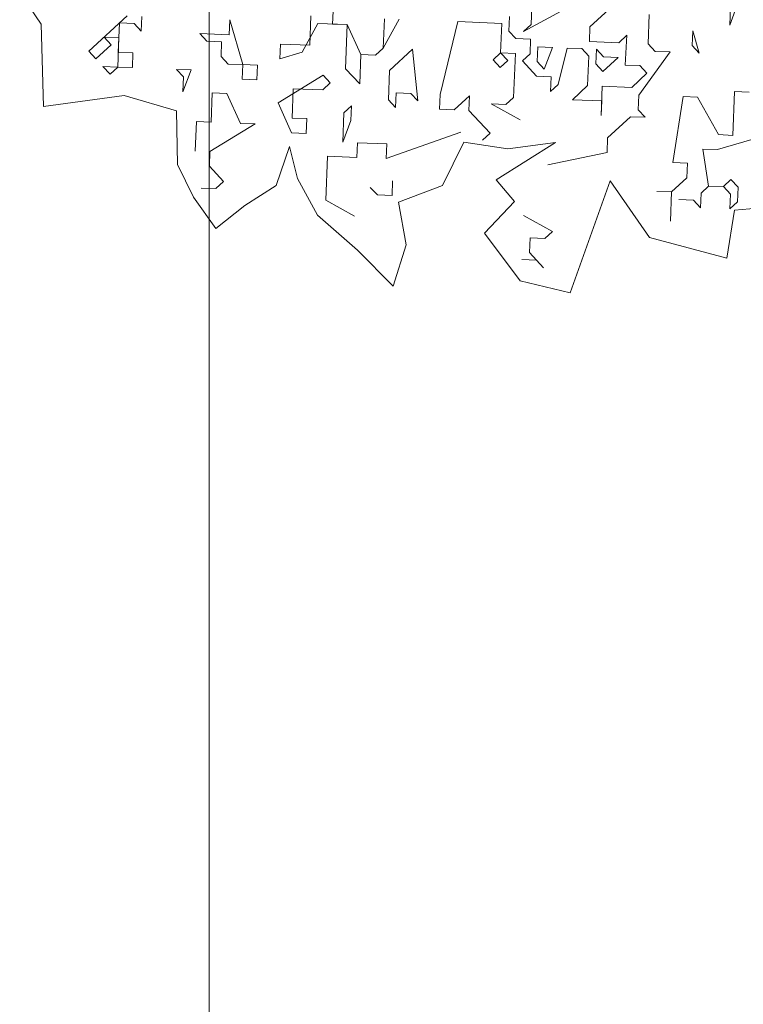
# Model space of a CAD drawing. Header units: metres. Extents: x -228 to 168, y -124 to 293.
# Tile 146 of 256: x -224.95 to -219.52, y 90.07 to 97.47. Entities that reach past the tile are written whole.
import ezdxf

# ---------------------------------------------------------------- set-up
doc = ezdxf.new("R2010")
doc.units = ezdxf.units.M
doc.header["$MEASUREMENT"] = 0
doc.layers.add('Bepflanzung.3 _ UMGEBUNG', color=7, linetype='Continuous')

msp = doc.modelspace()

# ---------------------------------------------------------------- linework, layer by layer
at = {"color": 9, "linetype": 'Continuous', "lineweight": 18, "flags": 128}
msp.add_lwpolyline([(168.1325, -123.9489), (-223.5294, -123.9489), (-223.5294, 292.5385), (168.1325, 292.5385)], close=True, dxfattribs=at)
at = {"layer": 'Bepflanzung.3 _ UMGEBUNG', "color": 33, "linetype": 'Continuous', "lineweight": 18, "true_color": 0xa89c73}
for p, q in [((-221.1093, 97.4317), (-221.0962, 97.7629)), ((-224.9538, 97.6734), (-224.7936, 97.4358)), ((-222.5929, 97.6562), (-222.6016, 97.4355)), ((-219.617, 97.428), (-219.6083, 97.6488)), ((-220.8842, 97.5334), (-221.1667, 97.3787)), ((-220.4957, 97.5733), (-220.6678, 97.4143)), ((-219.5553, 97.5914), (-219.617, 97.428)), ((-224.4337, 97.2315), (-224.1469, 97.4965)), ((-224.0365, 97.4922), (-224.0409, 97.3818)), ((-223.3786, 97.3556), (-223.3742, 97.466)), ((-223.3742, 97.466), (-223.2769, 97.1305)), ((-222.7737, 97.2764), (-222.765, 97.4972)), ((-222.2218, 97.2546), (-222.2131, 97.4754)), ((-222.1027, 97.471), (-222.2218, 97.2546)), ((-221.277, 97.3831), (-221.2727, 97.4935)), ((-220.2219, 97.5072), (-220.2306, 97.2865)), ((-224.7936, 97.4358), (-224.7745, 96.8171)), ((-224.2043, 97.4435), (-224.213, 97.2228)), ((-224.0939, 97.4392), (-224.2043, 97.4435)), ((-224.0409, 97.3818), (-224.0939, 97.4392)), ((-222.712, 97.4398), (-222.8311, 97.2234)), ((-222.4912, 97.4311), (-222.712, 97.4398)), ((-222.6016, 97.4355), (-222.4912, 97.4311)), ((-222.5043, 97.1), (-222.4912, 97.4311)), ((-222.4912, 97.4311), (-222.3895, 97.206)), ((-221.6612, 97.4536), (-221.7934, 96.906)), ((-221.33, 97.4405), (-221.6612, 97.4536)), ((-221.3388, 97.2197), (-221.33, 97.4405)), ((-221.224, 97.3257), (-221.277, 97.3831)), ((-221.1667, 97.3787), (-221.1093, 97.4317)), ((-220.6678, 97.4143), (-220.6721, 97.3039)), ((-219.8995, 97.2734), (-219.8951, 97.3838)), ((-219.8951, 97.3838), (-219.8465, 97.216)), ((-224.2086, 97.3332), (-224.319, 97.3375)), ((-224.319, 97.3375), (-224.266, 97.2801)), ((-224.2173, 97.1124), (-224.2086, 97.3332)), ((-223.5463, 97.307), (-223.5994, 97.3643)), ((-223.5994, 97.3643), (-223.3786, 97.3556)), ((-223.436, 97.3026), (-223.5463, 97.307)), ((-221.1136, 97.3214), (-221.224, 97.3257)), ((-221.118, 97.211), (-221.1136, 97.3214)), ((-220.4514, 97.2952), (-220.3911, 97.3508)), ((-220.3911, 97.3508), (-220.4027, 97.1274)), ((-224.266, 97.2801), (-224.3807, 97.1741)), ((-223.4403, 97.1922), (-223.436, 97.3026)), ((-222.9988, 97.1748), (-222.9944, 97.2852)), ((-222.9944, 97.2852), (-222.7737, 97.2764)), ((-222.2792, 97.2016), (-222.2218, 97.2546)), ((-222.2218, 97.2546), (-222.2792, 97.2016)), ((-222.1732, 97.0869), (-222.001, 97.2459)), ((-222.001, 97.2459), (-221.9611, 96.8574)), ((-221.065, 97.1536), (-221.0606, 97.264)), ((-221.0606, 97.264), (-220.9503, 97.2596)), ((-220.9503, 97.2596), (-221.012, 97.0962)), ((-220.8399, 97.2553), (-220.906, 96.9815)), ((-220.7295, 97.2509), (-220.8399, 97.2553)), ((-220.6765, 97.1935), (-220.7295, 97.2509)), ((-220.6721, 97.3039), (-220.4514, 97.2952)), ((-220.6235, 97.1362), (-220.6191, 97.2465)), ((-220.6191, 97.2465), (-220.5661, 97.1892)), ((-220.2306, 97.2865), (-220.1776, 97.2291)), ((-219.8465, 97.216), (-219.8995, 97.2734)), ((-224.3807, 97.1741), (-224.4337, 97.2315)), ((-224.213, 97.2228), (-224.1026, 97.2184)), ((-224.1026, 97.2184), (-224.107, 97.108)), ((-223.3873, 97.1349), (-223.4403, 97.1922)), ((-222.8311, 97.2234), (-222.9988, 97.1748)), ((-222.3895, 97.206), (-222.3983, 96.9852)), ((-222.3895, 97.206), (-222.2792, 97.2016)), ((-222.2792, 97.2016), (-222.3895, 97.206)), ((-221.3961, 97.1667), (-221.3388, 97.2197)), ((-221.3431, 97.1093), (-221.3961, 97.1667)), ((-221.2858, 97.1623), (-221.3431, 97.1093)), ((-221.2284, 97.2154), (-221.3388, 97.2197)), ((-221.3388, 97.2197), (-221.2858, 97.1623)), ((-221.2415, 96.8842), (-221.2284, 97.2154)), ((-221.1754, 97.158), (-221.118, 97.211)), ((-220.6852, 96.9728), (-220.6765, 97.1935)), ((-220.4557, 97.1848), (-220.5705, 97.0788)), ((-220.5661, 97.1892), (-220.4557, 97.1848)), ((-220.0644, 97.2274), (-220.3011, 96.9023)), ((-220.1776, 97.2291), (-220.0644, 97.2274)), ((-224.2747, 97.0594), (-224.3277, 97.1168)), ((-224.3277, 97.1168), (-224.2173, 97.1124)), ((-224.2173, 97.1124), (-224.2747, 97.0594)), ((-224.107, 97.108), (-224.2173, 97.1124)), ((-223.7758, 97.0949), (-223.6654, 97.0906)), ((-223.7228, 97.0376), (-223.7758, 97.0949)), ((-223.6654, 97.0906), (-223.7272, 96.9272)), ((-223.2769, 97.1305), (-223.3873, 97.1349)), ((-223.2813, 97.0201), (-223.2769, 97.1305)), ((-223.2769, 97.1305), (-223.1666, 97.1261)), ((-223.1666, 97.1261), (-223.1709, 97.0158)), ((-222.3983, 96.9852), (-222.5043, 97.1)), ((-222.1819, 96.8661), (-222.1732, 97.0869)), ((-221.0694, 97.0432), (-221.1754, 97.158)), ((-221.012, 97.0962), (-221.065, 97.1536)), ((-220.5705, 97.0788), (-220.6235, 97.1362)), ((-220.4027, 97.1274), (-220.2923, 97.1231)), ((-220.2923, 97.1231), (-220.2393, 97.0657)), ((-223.7272, 96.9272), (-223.7228, 97.0376)), ((-223.1709, 97.0158), (-223.2813, 97.0201)), ((-223.0119, 96.8436), (-222.672, 97.0513)), ((-222.672, 97.0513), (-222.619, 96.9939)), ((-220.959, 97.0389), (-221.0694, 97.0432)), ((-220.9633, 96.9285), (-220.959, 97.0389)), ((-220.2393, 97.0657), (-220.3541, 96.9597)), ((-222.8972, 96.9497), (-222.9059, 96.7289)), ((-222.6764, 96.9409), (-222.8972, 96.9497)), ((-222.619, 96.9939), (-222.6764, 96.9409)), ((-220.906, 96.9815), (-220.9633, 96.9285)), ((-220.8, 96.8668), (-220.6852, 96.9728)), ((-220.5748, 96.9684), (-220.5836, 96.7477)), ((-220.3541, 96.9597), (-220.5748, 96.9684)), ((-224.7745, 96.8171), (-224.1689, 96.8976)), ((-224.1689, 96.8976), (-223.7759, 96.7827)), ((-223.5152, 96.6977), (-223.5064, 96.9185)), ((-223.5064, 96.9185), (-223.396, 96.9141)), ((-223.396, 96.9141), (-223.2944, 96.689)), ((-222.1289, 96.8087), (-222.1819, 96.8661)), ((-222.1245, 96.9191), (-222.1289, 96.8087)), ((-222.0141, 96.9148), (-222.1245, 96.9191)), ((-221.9611, 96.8574), (-222.0141, 96.9148)), ((-221.7934, 96.906), (-221.7977, 96.7957)), ((-221.6874, 96.7913), (-221.5726, 96.8973)), ((-221.5726, 96.8973), (-221.577, 96.7869)), ((-221.2988, 96.8312), (-221.2415, 96.8842)), ((-220.5792, 96.858), (-220.8, 96.8668)), ((-220.3011, 96.9023), (-220.3054, 96.7919)), ((-220.0448, 96.3947), (-219.9671, 96.8919)), ((-219.9671, 96.8919), (-219.8596, 96.8849)), ((-219.8596, 96.8849), (-219.702, 96.605)), ((-219.5945, 96.598), (-219.5814, 96.9291)), ((-219.5814, 96.9291), (-219.471, 96.9248)), ((-222.9102, 96.6185), (-223.0119, 96.8436)), ((-222.5174, 96.7688), (-222.46, 96.8218)), ((-222.46, 96.8218), (-222.4644, 96.7115)), ((-221.7977, 96.7957), (-221.6874, 96.7913)), ((-221.1928, 96.7165), (-221.4092, 96.8356)), ((-221.4092, 96.8356), (-221.2988, 96.8312)), ((-220.5836, 96.7477), (-220.5792, 96.858)), ((-220.3054, 96.7919), (-220.2524, 96.7346)), ((-223.7759, 96.7827), (-223.7689, 96.3793)), ((-222.9059, 96.7289), (-222.7955, 96.7245)), ((-222.7955, 96.7245), (-222.7999, 96.6142)), ((-222.5261, 96.5481), (-222.5174, 96.7688)), ((-221.577, 96.7869), (-221.418, 96.6148)), ((-220.3628, 96.7389), (-220.5349, 96.5799)), ((-220.2524, 96.7346), (-220.3628, 96.7389)), ((-223.6343, 96.4813), (-223.6255, 96.7021)), ((-223.6255, 96.7021), (-223.5152, 96.6977)), ((-223.184, 96.6846), (-223.5239, 96.477)), ((-223.2944, 96.689), (-223.184, 96.6846)), ((-222.4644, 96.7115), (-222.5261, 96.5481)), ((-222.7999, 96.6142), (-222.9102, 96.6185)), ((-221.6387, 96.6235), (-222.1993, 96.4246)), ((-221.418, 96.6148), (-221.4753, 96.5618)), ((-220.5349, 96.5799), (-220.5393, 96.4695)), ((-219.3738, 96.5893), (-219.7093, 96.492)), ((-219.702, 96.605), (-219.5945, 96.598)), ((-223.026, 96.2221), (-222.9263, 96.5165)), ((-222.9263, 96.5165), (-222.8662, 96.2739)), ((-222.4157, 96.5437), (-222.4201, 96.4333)), ((-222.195, 96.535), (-222.4157, 96.5437)), ((-222.1993, 96.4246), (-222.195, 96.535)), ((-221.775, 96.2229), (-221.6151, 96.5482)), ((-221.6151, 96.5482), (-221.2839, 96.4981)), ((-220.9254, 96.5459), (-221.3735, 96.2647)), ((-221.2839, 96.4981), (-220.9254, 96.5459)), ((-219.7093, 96.492), (-219.8196, 96.4964)), ((-219.8196, 96.4964), (-219.7754, 96.2182)), ((-223.5239, 96.477), (-223.5282, 96.3666)), ((-222.6408, 96.4421), (-222.6539, 96.1109)), ((-222.4201, 96.4333), (-222.6408, 96.4421)), ((-220.5393, 96.4695), (-220.9852, 96.3766)), ((-223.7689, 96.3793), (-223.6468, 96.1342)), ((-223.5282, 96.3666), (-223.4222, 96.2518)), ((-219.9344, 96.3903), (-220.0448, 96.3947)), ((-219.9387, 96.28), (-219.9344, 96.3903)), ((-222.8662, 96.2739), (-222.7146, 96.0001)), ((-220.0535, 96.1739), (-219.9387, 96.28)), ((-223.4796, 96.1988), (-223.59, 96.2032)), ((-223.4222, 96.2518), (-223.4796, 96.1988)), ((-223.2617, 96.0724), (-223.026, 96.2221)), ((-222.3184, 96.2082), (-222.2654, 96.1508)), ((-222.155, 96.1465), (-222.1507, 96.2568)), ((-222.1058, 96.0965), (-221.775, 96.2229)), ((-221.3735, 96.2647), (-221.2352, 96.1025)), ((-220.8162, 95.4146), (-220.5168, 96.2563)), ((-220.5168, 96.2563), (-220.2189, 95.8304)), ((-219.7754, 96.2182), (-219.8327, 96.1652)), ((-219.7754, 96.2182), (-219.665, 96.2139)), ((-219.665, 96.2139), (-219.7754, 96.2182)), ((-219.665, 96.2139), (-219.6076, 96.2669)), ((-219.612, 96.1565), (-219.665, 96.2139)), ((-219.6076, 96.2669), (-219.5546, 96.2095)), ((-219.5546, 96.2095), (-219.559, 96.0991)), ((-223.6468, 96.1342), (-223.4792, 95.898)), ((-222.2654, 96.1508), (-222.155, 96.1465)), ((-220.0535, 96.1739), (-220.1639, 96.1783)), ((-220.1639, 96.1783), (-220.0535, 96.1739)), ((-220.0622, 95.9532), (-220.0535, 96.1739)), ((-219.8327, 96.1652), (-219.8371, 96.0548)), ((-219.6163, 96.0461), (-219.612, 96.1565)), ((-223.4792, 95.898), (-223.2617, 96.0724)), ((-222.6539, 96.1109), (-222.4375, 95.9918)), ((-222.0487, 95.7765), (-222.1058, 96.0965)), ((-221.2352, 96.1025), (-221.46, 95.8629)), ((-219.8901, 96.1122), (-220.0005, 96.1166)), ((-219.8371, 96.0548), (-219.8901, 96.1122)), ((-219.559, 96.0991), (-219.6163, 96.0461)), ((-219.5813, 96.0371), (-219.0183, 96.0861)), ((-222.7146, 96.0001), (-222.4151, 95.7357)), ((-221.166, 95.9968), (-220.9496, 95.8777)), ((-219.6392, 95.6764), (-219.5813, 96.0371)), ((-221.46, 95.8629), (-221.1926, 95.5045)), ((-221.1174, 95.8291), (-221.1217, 95.7187)), ((-221.007, 95.8247), (-221.1174, 95.8291)), ((-220.9496, 95.8777), (-221.007, 95.8247)), ((-220.2189, 95.8304), (-219.6392, 95.6764)), ((-222.1475, 95.465), (-222.0487, 95.7765)), ((-222.4151, 95.7357), (-222.1475, 95.465)), ((-221.1217, 95.7187), (-221.0157, 95.604)), ((-221.0687, 95.6613), (-221.1791, 95.6657)), ((-221.0157, 95.604), (-221.0687, 95.6613)), ((-221.1926, 95.5045), (-220.8162, 95.4146))]:
    msp.add_line(p, q, dxfattribs=at)

doc.saveas('drawing.dxf')
